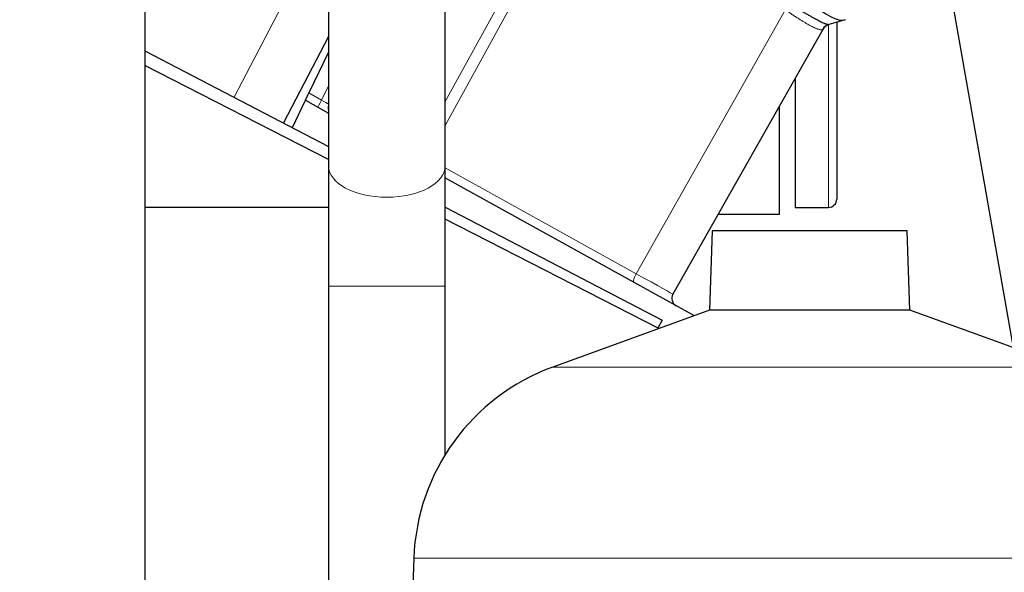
# Model space of a CAD drawing. Header units: inches. Extents: x 0 to 23760, y -13 to 16800.
# Tile 196 of 256: x 12509 to 12863, y 13823 to 14022. Entities that reach past the tile are written whole.
import ezdxf

# ---------------------------------------------------------------- set-up
doc = ezdxf.new("R2010")
doc.units = ezdxf.units.IN
doc.layers.add('1', color=7, linetype='Continuous', true_color=0xffffff)
doc.layers.add('254', color=7, linetype='Continuous', true_color=0xffffff)
doc.styles.add('latin_extended', font='simplex.shx')
doc.dimstyles.get("Standard").update_dxf_attribs({"dimtxt": 0.18, "dimasz": 0.18, "dimexe": 0.18, "dimexo": 0.0625, "dimgap": 0.09, "dimtad": 0, "dimtih": 1, "dimtoh": 1, "dimdec": 4, "dimzin": 0, "dimdsep": 46, "dimtxsty": 'Standard', "dimcen": 0.09, "dimadec": 0, "dimazin": 0, "dimtfac": 1, "dimtdec": 4, "dimtofl": 0, "dimtmove": 0, "dimatfit": 3, "dimfxl": 1, "dimtolj": 1, "dimtzin": 0, "dimarcsym": 0})

# ---------------------------------------------------------------- blocks, each defined once
blk = doc.blocks.new('_U5')
at = {"layer": '254', "color": 3, "linetype": 'Continuous', "lineweight": 13, "transparency": 16777216}
for p, q in [((12165.54, 15060.34), (13575.7, 15060.34)), ((13535.7, 14920.34), (13535.7, 11474.33)), ((11624.71, 11334.33), (13575.7, 11334.33))]:
    blk.add_line(p, q, dxfattribs=at)
at = {"layer": '254', "color": 3, "transparency": 16777216}
for points in [[(13559.04, 14920.34), (13512.37, 14920.34), (13535.7, 15060.34)], [(13512.37, 11474.33), (13559.04, 11474.33), (13535.7, 11334.33)]]:
    blk.add_solid(points, dxfattribs=at)
at = {"layer": 'Defpoints', "color": 0, "transparency": 16777216}
for p in [(12125.54, 15060.34), (11584.71, 11334.33), (13535.7, 11334.33)]:
    blk.add_point(p, dxfattribs=at)
at = {"layer": '254', "color": 2, "lineweight": 13, "transparency": 16777216, "insert": (13325.7, 12954), "char_height": 140, "attachment_point": 1, "rotation": 90, "style": 'latin_extended'}
blk.add_mtext('\\A1;3726', dxfattribs=at)

msp = doc.modelspace()

# ---------------------------------------------------------------- linework, layer by layer
at = {"layer": '1', "color": 2, "linetype": 'Continuous', "lineweight": 25}
for p, q in [((12619.587, 14190.037), (12619.587, 13969.317)), ((12661.587, 13969.317), (12661.587, 14190.037)), ((12553.587, 14170.317), (12553.587, 13550.317)), ((12828.382, 14115.967), (12865.782, 13903.863)), ((12805.406, 14021.825), (12799.514, 14020.08)), ((12797.275, 14018.246), (12743.427, 13923.07)), ((12802.333, 14020.921), (12802.333, 13957.332)), ((12619.587, 14015.802), (12603.397, 13984.7)), ((12553.58, 14010.633), (12619.58, 13976.276)), ((12619.588, 14010.195), (12612.562, 13995.465)), ((12619.583, 13971.556), (12553.585, 14005.329)), ((12787.333, 14000.678), (12787.333, 13954.332)), ((12606.626, 13983.019), (12611.312, 13992.843)), ((12611.312, 13992.843), (12612.562, 13995.465)), ((12611.312, 13992.843), (12619.587, 13988.256)), ((12781.708, 13951.832), (12781.708, 13990.732)), ((12661.589, 13964.974), (12751.05, 13915.384)), ((12619.586, 13954.332), (12553.588, 13954.332)), ((12661.581, 13954.412), (12739.559, 13913.819)), ((12787.333, 13954.332), (12799.333, 13954.332)), ((12759.698, 13951.832), (12781.708, 13951.832)), ((12738.376, 13910.766), (12661.59, 13950.06)), ((12757.535, 13945.857), (12756.54, 13917.381)), ((12827.639, 13945.857), (12757.535, 13945.857)), ((12828.634, 13917.381), (12827.639, 13945.857)), ((12619.587, 13926.034), (12619.587, 13484.739)), ((12661.587, 13865.424), (12661.587, 13926.034)), ((12756.54, 13917.381), (12700.243, 13896.89)), ((12828.634, 13917.381), (12756.54, 13917.381)), ((12884.931, 13896.89), (12828.634, 13917.381)), ((12739.559, 13913.819), (12738.056, 13910.929)), ((12650.282, 13828.126), (12641.894, 13587.903))]:
    msp.add_line(p, q, dxfattribs=at)
at = {"layer": '1', "color": 110, "linetype": 'Continuous', "lineweight": 13}
for p, q in [((12661.587, 13992.398), (12702.823, 14067.418)), ((12706.473, 14065.468), (12661.588, 13983.809)), ((12619.588, 14059.117), (12585.657, 13993.935)), ((12730.22, 13930.474), (12783.816, 14025.206)), ((12799.333, 13954.332), (12799.333, 14020.019)), ((12617.139, 13992.928), (12619.587, 13998.061)), ((12612.562, 13995.465), (12617.139, 13992.928)), ((12661.587, 13968.517), (12730.22, 13930.474)), ((12661.587, 13926.034), (12619.588, 13926.034)), ((12884.931, 13896.89), (12700.243, 13896.89)), ((12934.892, 13828.126), (12650.282, 13828.126))]:
    msp.add_line(p, q, dxfattribs=at)
at = {"layer": '1', "color": 2, "linetype": 'Continuous', "lineweight": 25}
for centre, radius, start, end in [((12800.756, 14016.276), 4, 106.5, 150.5), ((12622.44, 13990.105), 3, 161.95928, 198.04059), ((12799.333, 13957.332), 3, 270, 0), ((12746.038, 13921.593), 3, 150.5, 241), ((12726.236, 13825.474), 76, 110, 178)]:
    msp.add_arc(centre, radius, start, end, dxfattribs=at)
for centre, major_axis, ratio, start_param, end_param in [((12789.598, 14045.302), (-16.664, 23.061), 0.3072628, 2.1502579, 3.0340948), ((12800.65, 14016.245), (1.136, -3.835), 0.9934032, 3.1415927, 3.910304)]:
    msp.add_ellipse(centre, major_axis=major_axis, ratio=ratio, start_param=start_param, end_param=end_param, dxfattribs=at)
at = {"layer": '1', "color": 110, "linetype": 'Continuous', "lineweight": 13}
for centre, major_axis, ratio, start_param, end_param in [((12767.629, 14006.463), (29.645, 11.783), 0.002496, 6.2800837, 6.3599313), ((12617.182, 13993.019), (-1.454, -2.624), 0.0020575, 0, 1.5371699), ((12617.182, 13993.019), (-2.55, 1.623), 0.0331858, 1.5748603, 2.823717), ((12640.587, 13969.317), (21, 0), 0.5410409, 3.1415926, 6.2830871), ((12730.808, 13930.035), (-1.454, -2.624), 0.2428118, 4.6794646, 6.2831853), ((12725.921, 13932.744), (-17.506, 9.674), 0.0047621, 3.1415449, 4.4669268)]:
    msp.add_ellipse(centre, major_axis=major_axis, ratio=ratio, start_param=start_param, end_param=end_param, dxfattribs=at)
at = {"layer": '1', "color": 2, "linetype": 'Continuous', "lineweight": 25}
msp.add_open_spline([(12786.835, 14026.625), (12787.267, 14026.377), (12787.691, 14026.131), (12788.528, 14025.643), (12788.939, 14025.402), (12789.445, 14025.105), (12789.546, 14025.046), (12789.746, 14024.928), (12789.846, 14024.869), (12790.144, 14024.694), (12790.34, 14024.579), (12790.919, 14024.239), (12791.296, 14024.019), (12792.03, 14023.592), (12792.387, 14023.386), (12793.084, 14022.988), (12793.423, 14022.796), (12793.917, 14022.521), (12794.079, 14022.431), (12794.319, 14022.299), (12794.399, 14022.256), (12794.517, 14022.192), (12794.556, 14022.17), (12794.634, 14022.128), (12794.984, 14021.939), (12795.315, 14021.764), (12795.877, 14021.474), (12796.412, 14021.204), (12796.893, 14020.976), (12797.347, 14020.769), (12797.56, 14020.675), (12797.809, 14020.57), (12797.858, 14020.55), (12797.954, 14020.511), (12798.001, 14020.492), (12798.139, 14020.437), (12798.227, 14020.403), (12798.478, 14020.31), (12798.629, 14020.258), (12798.897, 14020.174), (12799.014, 14020.142), (12799.216, 14020.095), (12799.3, 14020.081), (12799.433, 14020.069), (12799.483, 14020.071), (12799.514, 14020.08)], degree=3, knots=[0, 0, 0, 0, 0.0625, 0.0625, 0.125, 0.125, 0.140625, 0.140625, 0.15625, 0.15625, 0.1875, 0.1875, 0.25, 0.25, 0.3125, 0.3125, 0.375, 0.375, 0.40625, 0.40625, 0.421875, 0.421875, 0.4296875, 0.4296875, 0.4375, 0.5, 0.5, 0.5625, 0.625, 0.625, 0.6875, 0.6875, 0.703125, 0.703125, 0.71875, 0.71875, 0.75, 0.75, 0.8125, 0.8125, 0.875, 0.875, 0.9375, 0.9375, 1, 1, 1, 1], dxfattribs=at)
at = {"layer": '1', "color": 110, "linetype": 'Continuous', "lineweight": 13}
msp.add_open_spline([(12797.185, 14018.217), (12797.128, 14018.197), (12797.056, 14018.184), (12796.88, 14018.175), (12796.777, 14018.178), (12796.542, 14018.205), (12796.41, 14018.227), (12796.119, 14018.291), (12795.959, 14018.333), (12795.698, 14018.413), (12795.607, 14018.442), (12795.466, 14018.49), (12795.418, 14018.506), (12795.321, 14018.541), (12795.271, 14018.559), (12795.021, 14018.652), (12794.809, 14018.737), (12794.364, 14018.928), (12793.896, 14019.14), (12793.384, 14019.395), (12792.851, 14019.671), (12792.573, 14019.82), (12792.248, 14020), (12792.211, 14020.02), (12792.138, 14020.061), (12792.102, 14020.081), (12791.991, 14020.143), (12791.769, 14020.269), (12791.542, 14020.399), (12791.084, 14020.667), (12790.77, 14020.854), (12790.128, 14021.244), (12789.8, 14021.447), (12789.127, 14021.869), (12788.783, 14022.088), (12788.254, 14022.426), (12788.075, 14022.541), (12787.805, 14022.716), (12787.714, 14022.774), (12787.531, 14022.892), (12787.439, 14022.952), (12786.979, 14023.25), (12786.605, 14023.493), (12785.845, 14023.986), (12785.458, 14024.236), (12785.065, 14024.488)], degree=3, knots=[0, 0, 0, 0, 0.0625, 0.0625, 0.125, 0.125, 0.1875, 0.1875, 0.25, 0.25, 0.28125, 0.28125, 0.296875, 0.296875, 0.3125, 0.3125, 0.375, 0.375, 0.4375, 0.5, 0.5, 0.5625, 0.5625, 0.5703125, 0.5703125, 0.578125, 0.578125, 0.59375, 0.625, 0.625, 0.6875, 0.6875, 0.75, 0.75, 0.8125, 0.8125, 0.84375, 0.84375, 0.859375, 0.859375, 0.875, 0.875, 0.9375, 0.9375, 1, 1, 1, 1], dxfattribs=at)
at = {"layer": '1', "color": 2, "linetype": 'Continuous', "lineweight": 25}
for points in [[(12619.587, 13969.324), (12619.587, 13949.509), (12619.587, 13926.034)], [(12661.587, 13926.034), (12661.587, 13949.503), (12661.587, 13969.311)]]:
    msp.add_open_spline(points, degree=2, dxfattribs=at)

# ---------------------------------------------------------------- dimensions: what is measured, and where the dimension line sits
at = {"layer": '254', "color": 2, "linetype": 'Continuous', "lineweight": 13}
dim = msp.add_linear_dim(base=(13535.703, 11334.332), p1=(12125.535, 15060.341), p2=(11584.708, 11334.332), angle=90, dimstyle='Standard', override={"dimscale": 40, "dimtxt": 3.5, "dimasz": 3.5, "dimexe": 1, "dimexo": 1, "dimgap": 1.75, "dimtad": 1, "dimtih": 0, "dimtoh": 0, "dimdec": 0, "dimlfac": 1, "dimzin": 8, "dimdsep": 46, "dimlunit": 2, "dimtxsty": 'latin_extended', "dimsah": 1, "dimse1": 0, "dimse2": 0, "dimsd1": 0, "dimsd2": 0, "dimclrd": 3, "dimclre": 3, "dimclrt": 2, "dimtol": 0, "dimtm": -0.1, "dimtfac": 0.714286, "dimtdec": 3, "dimtofl": 1, "dimtmove": 0, "dimtzin": 8, "dimlwd": 13, "dimlwe": 13}, dxfattribs=at)
dim.commit()
dim.dimension.update_dxf_attribs({"geometry": '_U5', "text_midpoint": (13535.703, 13197.337), "dimtype": 160})

doc.saveas('drawing.dxf')
